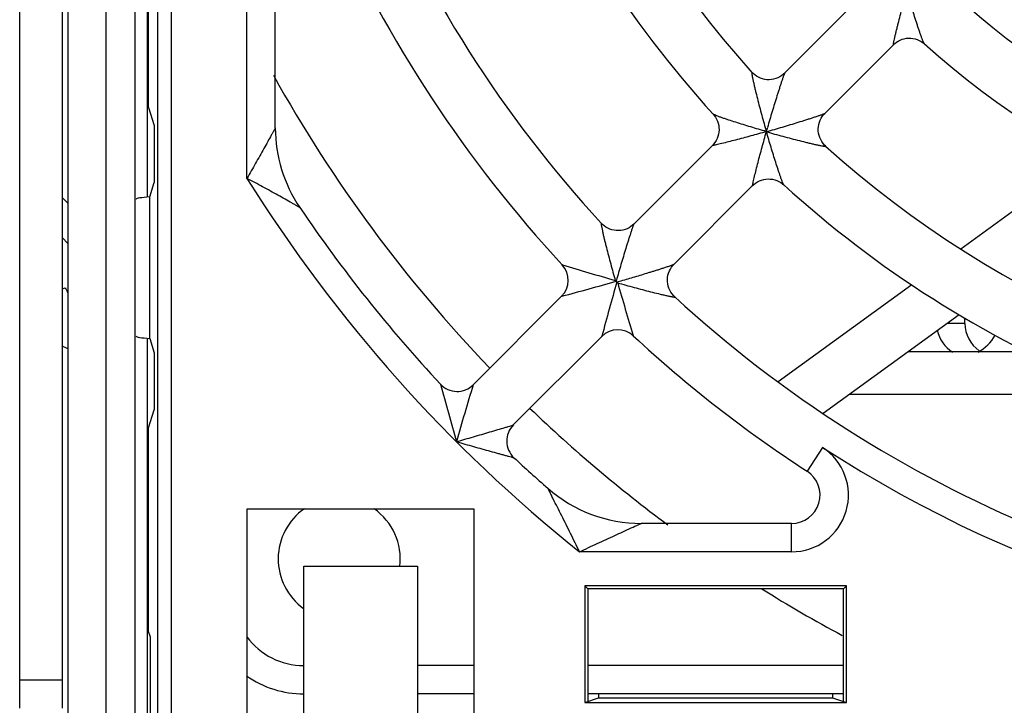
# Model space of a CAD drawing. Header units: millimetres. Extents: x 0 to 841, y 0 to 594.
# Tile 15 of 77: x 261 to 278, y 499 to 511. Entities that reach past the tile are written whole.
import ezdxf

# ---------------------------------------------------------------- set-up
doc = ezdxf.new("R2010")
doc.units = ezdxf.units.MM
doc.header["$LTSCALE"] = 46.255
doc.layers.get('0').update_dxf_attribs({"linetype": 'CONTINUOUS'})
doc.layers.add('DATUM_AXIS', color=7, linetype='CONTINUOUS')
doc.layers.add('ROUNDS', color=7, linetype='CONTINUOUS')

msp = doc.modelspace()

# ---------------------------------------------------------------- linework, layer by layer
at = {"color": 7, "linetype": 'CONTINUOUS'}
for p, q in [((261.468, 551.2051), (261.468, 489.2051)), ((262.1367, 550.4515), (262.1367, 494.6933)), ((262.6454, 549.9428), (262.6454, 495.202)), ((262.868, 508.3228), (262.868, 536.8375)), ((262.8879, 509.8995), (262.8879, 535.2608)), ((274.0837, 510.503), (275.2912, 511.7105)), ((274.7909, 509.796), (275.9982, 511.0032)), ((262.8879, 509.8995), (262.9834, 509.5801)), ((262.9834, 509.5801), (262.9834, 508.5801)), ((271.4295, 507.8488), (272.8129, 509.2321)), ((279.3867, 509.0059), (277.1876, 507.4082)), ((262.9073, 508.3257), (262.9834, 508.5801)), ((272.1367, 507.1418), (273.52, 508.525)), ((262.9073, 505.8346), (262.9073, 508.3257)), ((276.3219, 506.7792), (273.9685, 505.0693)), ((268.6005, 505.0197), (270.1574, 506.5767)), ((277.1541, 506.2521), (274.7611, 504.5135)), ((262.868, 495.4246), (262.868, 505.8375)), ((262.9073, 505.8346), (262.9834, 505.5801)), ((269.3075, 504.3125), (270.8644, 505.8695)), ((276.2636, 505.6051), (278.3344, 505.6051)), ((262.9834, 505.5801), (262.9834, 504.5801)), ((275.2314, 504.8551), (280.0346, 504.8551)), ((262.8879, 504.2608), (262.9834, 504.5801)), ((262.8879, 500.6808), (262.8879, 504.2608)), ((264.618, 502.8301), (264.618, 497.8301)), ((268.618, 502.8301), (264.618, 502.8301)), ((268.618, 497.8301), (268.618, 502.8301)), ((265.618, 497.8301), (265.618, 501.8301)), ((265.618, 501.8301), (267.618, 501.8301)), ((267.618, 501.8301), (267.618, 497.8301)), ((270.5656, 501.4826), (270.5656, 499.4301)), ((270.5656, 501.4826), (270.618, 501.4301)), ((275.1704, 501.4826), (270.5656, 501.4826)), ((270.618, 501.4301), (270.618, 499.4476)), ((275.118, 501.4301), (270.618, 501.4301)), ((275.1704, 501.4826), (275.118, 501.4301)), ((275.118, 499.4476), (275.118, 501.4301)), ((275.1704, 499.4301), (275.1704, 501.4826)), ((262.918, 500.5801), (262.8879, 500.6808)), ((262.918, 495.7301), (262.918, 500.5801)), ((270.8095, 499.5801), (270.8094, 499.5114)), ((274.9264, 499.5801), (274.9265, 499.5114)), ((270.5656, 499.4301), (270.8094, 499.5114)), ((270.5656, 499.4301), (275.1704, 499.4301)), ((270.8094, 499.5114), (274.9265, 499.5114)), ((274.9265, 499.5114), (275.1704, 499.4301))]:
    msp.add_line(p, q, dxfattribs=at)
at = {"color": 9, "linetype": 'CONTINUOUS'}
for p, q in [((263.2924, 495.6047), (263.2924, 549.5556)), ((263.0425, 549.3057), (263.0425, 495.8546)), ((264.618, 508.6518), (264.618, 513.1462)), ((261.468, 507.5087), (261.368, 507.6087)), ((261.368, 506.7062), (261.4213, 506.7275)), ((277.257, 506.0968), (276.9403, 506.0968)), ((274.2065, 502.0801), (270.4725, 502.0801))]:
    msp.add_line(p, q, dxfattribs=at)
at = {"color": 3, "linetype": 'CONTINUOUS'}
msp.add_line((261.468, 508.2158), (261.368, 508.3158), dxfattribs=at)
at = {"color": 7, "linetype": 'CONTINUOUS'}
for centre, radius, start, end in [((286.868, 522.5801), 19, 182.6528, 222.34729), ((286.868, 522.5801), 18, 182.92224, 222.0773), ((286.868, 522.5801), 14.5, 228.64911, 266.35042), ((286.868, 522.5801), 15.5, 228.23598, 266.76403), ((286.868, 522.5801), 24.925, 209.0755, 223.84992), ((267.618, 509.5417), 2.5, 180, 214.11056), ((286.868, 522.5801), 18, 227.92225, 267.07729), ((286.868, 522.5801), 19, 227.6528, 267.34729), ((262.118, 507.0051), 1.5, 239.70497, 244.05419), ((286.868, 522.5801), 24.925, 226.15073, 233.4649), ((271.5607, 505.0801), 2.5, 228.82378, 270), ((266.243, 501.9551), 1.075, 124.73261, 234.09311), ((266.243, 501.9551), 1.075, 353.16173, 55.26739), ((286.868, 522.5801), 24.925, 238.05948, 241.81852)]:
    msp.add_arc(centre, radius, start, end, dxfattribs=at)
at = {"color": 9, "linetype": 'CONTINUOUS'}
msp.add_arc((286.868, 522.5801), 26.25, 212.04636, 231.34786, dxfattribs=at)
at = {"color": 3, "linetype": 'CONTINUOUS'}
msp.add_arc((262.118, 507.0051), 0.75, 201.73077, 208.99755, dxfattribs=at)
at = {"color": 7, "linetype": 'CONTINUOUS'}
for centre, start_param, end_param in [((263.293, 508.2827), 2.2358514, 3.1415889), ((263.293, 505.8776), -3.1415889, -2.2358514)]:
    msp.add_ellipse(centre, major_axis=(0.625, 0), ratio=0.0874887, start_param=start_param, end_param=end_param, dxfattribs=at)
at = {"color": 9, "linetype": 'CONTINUOUS'}
for points, knots in [([(265.118, 509.5417), (265.12, 509.5452), (265.1038, 509.516), (265.097, 509.5031), (265.0715, 509.4565), (265.036, 509.3916), (264.9826, 509.2947), (264.8912, 509.1303), (264.7943, 508.9587), (264.6947, 508.7842), (264.6435, 508.6961), (264.618, 508.6518)], [0, 0, 0, 0, 0.0117631, 0.0438497, 0.0900698, 0.1453632, 0.2716321, 0.4093628, 0.7005016, 0.849794, 1, 1, 1, 1]), ([(265.5481, 508.1398), (265.552, 508.1374), (265.5196, 508.1562), (265.5056, 508.1639), (265.4557, 508.1924), (265.3875, 508.231), (265.2869, 508.2878), (265.1618, 508.3575), (265.0299, 508.4303), (264.8945, 508.504), (264.757, 508.5782), (264.6643, 508.6271), (264.618, 508.6518)], [0, 0, 0, 0, 0.0128505, 0.0471337, 0.0952875, 0.1518321, 0.2788665, 0.4159461, 0.5584169, 0.7040658, 0.8515824, 1, 1, 1, 1]), ([(270.4725, 502.0801), (270.4462, 502.1337), (270.3942, 502.2408), (270.3155, 502.4005), (270.2372, 502.5584), (270.1597, 502.7138), (270.0845, 502.8635), (270.0226, 502.986), (269.9791, 503.0719), (269.9456, 503.1376), (269.9359, 503.1572), (269.9116, 503.2044), (269.9148, 503.1984)], [0, 0, 0, 0, 0.1432308, 0.2858658, 0.4272674, 0.5665697, 0.7022832, 0.8311573, 0.8906096, 0.9434988, 0.9837893, 1, 1, 1, 1]), ([(270.4725, 502.0801), (270.5247, 502.1048), (270.6291, 502.1544), (270.8352, 502.2508), (271.0924, 502.3696), (271.3127, 502.4694), (271.4913, 502.5494), (271.5231, 502.5634), (271.5661, 502.5826), (271.5607, 502.5801)], [0, 0, 0, 0, 0.1447852, 0.2889708, 0.5724396, 0.8375666, 0.9473448, 0.9852438, 1, 1, 1, 1])]:
    msp.add_open_spline(points, degree=3, knots=knots, dxfattribs=at)
at = {"layer": 'DATUM_AXIS', "color": 7, "linetype": 'CONTINUOUS'}
msp.add_line((277.257, 506.0968), (277.2556, 506.1939), dxfattribs=at)
for centre, radius, start, end in [((277.3569, 506.1051), 0.6, 192.14034, 238.0893), ((277.8569, 506.1051), 0.6, 180.8, 234.42479), ((277.1311, 506.2551), 0.75, 298.42387, 330.95335)]:
    msp.add_arc(centre, radius, start, end, dxfattribs=at)
at = {"layer": 'ROUNDS', "color": 7, "linetype": 'CONTINUOUS'}
for p, q in [((260.618, 499.3301), (260.618, 540.5801)), ((265.118, 509.5415), (265.118, 513.1462)), ((273.7617, 509.4748), (273.7621, 509.4743)), ((273.7621, 509.4743), (273.7626, 509.4738)), ((272.8337, 509.2547), (272.8127, 509.2319)), ((271.1165, 506.8418), (271.1019, 506.8564)), ((271.1296, 506.8287), (271.1165, 506.8418)), ((271.1296, 506.8287), (271.1443, 506.8141)), ((274.2065, 502.5801), (271.5604, 502.5801)), ((268.618, 499.5801), (267.618, 499.5801)), ((275.118, 499.5801), (270.618, 499.5801))]:
    msp.add_line(p, q, dxfattribs=at)
at = {"layer": 'ROUNDS', "color": 3, "linetype": 'CONTINUOUS'}
msp.add_line((261.368, 540.5801), (261.368, 499.3301), dxfattribs=at)
at = {"layer": 'ROUNDS', "color": 9, "linetype": 'CONTINUOUS'}
for p, q in [((273.7617, 509.4748), (273.7606, 509.4758)), ((273.7626, 509.4738), (273.7636, 509.4728)), ((270.1743, 507.1291), (270.1681, 507.131)), ((271.0925, 506.8895), (271.1019, 506.8564)), ((271.1301, 506.8894), (271.1165, 506.8418)), ((271.1296, 506.8287), (271.1772, 506.8423)), ((271.1443, 506.8141), (271.1773, 506.8047)), ((270.1637, 506.5783), (270.1573, 506.5766)), ((270.8644, 505.8694), (270.8661, 505.8758)), ((271.4189, 505.8802), (271.417, 505.8865)), ((274.7511, 503.9189), (274.4788, 503.4995)), ((274.2065, 502.0801), (274.2065, 502.5801)), ((268.618, 500.0801), (267.618, 500.0801)), ((275.118, 500.0801), (270.618, 500.0801)), ((260.618, 499.8301), (261.368, 499.8301))]:
    msp.add_line(p, q, dxfattribs=at)
at = {"layer": 'ROUNDS', "color": 7, "linetype": 'CONTINUOUS'}
for points in [[(275.9981, 511.0031), (276.0203, 511.0237), (276.0501, 511.047), (276.0823, 511.0674), (276.1165, 511.0847), (276.1522, 511.0987), (276.1893, 511.1092), (276.2273, 511.1161), (276.2658, 511.1193), (276.3044, 511.1187), (276.3427, 511.1144), (276.3804, 511.1065), (276.4171, 511.0949), (276.4524, 511.08), (276.4859, 511.0618), (276.5173, 511.0405), (276.5442, 511.0186)], [(274.0839, 510.5032), (274.0617, 510.4826), (274.0314, 510.4591), (273.9987, 510.4384), (273.9639, 510.4209), (273.9274, 510.4069), (273.8896, 510.3965), (273.851, 510.3898), (273.8119, 510.387), (273.7727, 510.388), (273.7338, 510.3929), (273.6956, 510.4015), (273.6584, 510.4139), (273.6227, 510.4299), (273.5888, 510.4492), (273.5572, 510.4715), (273.5283, 510.4966), (273.5075, 510.5179)], [(272.8254, 509.7815), (272.8438, 509.7597), (272.8662, 509.7283), (272.8855, 509.6946), (272.9016, 509.659), (272.9141, 509.6219), (272.9229, 509.5837), (272.9279, 509.5447), (272.9291, 509.5054), (272.9263, 509.4662), (272.9198, 509.4275), (272.9094, 509.3896), (272.8955, 509.3531), (272.878, 509.3182), (272.8574, 509.2853), (272.8337, 509.2547)], [(274.8057, 509.2197), (274.7859, 509.2389), (274.7606, 509.2678), (274.7381, 509.2994), (274.7185, 509.3332), (274.7024, 509.369), (274.6898, 509.4062), (274.681, 509.4446), (274.6759, 509.4836), (274.6748, 509.5229), (274.6775, 509.5621), (274.6841, 509.6009), (274.6945, 509.6388), (274.7085, 509.6755), (274.726, 509.7104), (274.7467, 509.7433), (274.7703, 509.7736), (274.791, 509.7961)], [(273.5198, 508.5248), (273.5424, 508.5458), (273.5729, 508.5694), (273.6057, 508.59), (273.6404, 508.6074), (273.6769, 508.6214), (273.7146, 508.6318), (273.7532, 508.6384), (273.7923, 508.6412), (273.8315, 508.6402), (273.8704, 508.6353), (273.9085, 508.6266), (273.9455, 508.6143), (273.981, 508.5984), (274.0147, 508.5793), (274.0462, 508.5571), (274.0693, 508.5376)], [(271.4296, 507.8489), (271.4073, 507.8283), (271.3772, 507.8048), (271.3446, 507.7842), (271.31, 507.7668), (271.2737, 507.7528), (271.2362, 507.7423), (271.1978, 507.7356), (271.159, 507.7326), (271.12, 507.7335), (271.0814, 507.7381), (271.0433, 507.7465), (271.0063, 507.7586), (270.9707, 507.7742), (270.9369, 507.7932), (270.9052, 507.8151), (270.8761, 507.8399), (270.8552, 507.861)], [(272.1488, 506.5674), (272.1277, 506.5883), (272.103, 506.6174), (272.081, 506.649), (272.062, 506.6828), (272.0464, 506.7184), (272.0344, 506.7555), (272.026, 506.7935), (272.0213, 506.8322), (272.0205, 506.8711), (272.0234, 506.91), (272.0301, 506.9484), (272.0406, 506.9859), (272.0546, 507.0222), (272.0721, 507.0568), (272.0926, 507.0893), (272.1161, 507.1195), (272.1367, 507.1418)]]:
    msp.add_lwpolyline(points, dxfattribs=at)
for centre, radius, start, end in [((286.868, 522.5801), 21.75, 182.40998, 222.59004), ((286.868, 522.5801), 22.75, 203.93893, 222.77243), ((286.868, 522.5801), 25.75, 214.1099, 222.96575), ((269.8744, 506.8594), 0.4, 315, 42.77196), ((286.868, 522.5801), 21.75, 227.40977, 267.59004), ((271.1472, 505.5866), 0.4, 47.22804, 135), ((286.868, 522.5801), 22.75, 227.22783, 237.00411), ((268.3177, 505.3027), 0.4, 222.9654, 315), ((269.5905, 504.0299), 0.4, 135, 227.0346), ((286.868, 522.5801), 25.75, 227.03399, 228.82447), ((274.2065, 503.0801), 0.5, 270, 57.00411), ((265.618, 501.3301), 1.75, 234.82669, 270)]:
    msp.add_arc(centre, radius, start, end, dxfattribs=at)
at = {"layer": 'ROUNDS', "color": 9, "linetype": 'CONTINUOUS'}
for centre, radius, start, end in [((293.8821, 515.2476), 20.9329, 195.81089, 196.00541), ((300.2203, 501.9656), 27.5036, 164.00553, 164.15565), ((266.2534, 535.9325), 27.5036, 285.84435, 285.99447), ((279.5355, 529.5943), 20.9329, 253.99459, 254.18911), ((289.9793, 572.7824), 68.5754, 253.213483, 254.021307), ((254.4616, 565.2091), 60.6971, 284.992722, 285.925968), ((329.6815, 490.1227), 60.8886, 164.075497, 165.005798), ((338.1166, 525.9991), 69.666, 195.985018, 196.780187), ((340.2202, 524.5709), 74.793, 195.145195, 195.949475), ((335.4429, 484.8393), 69.8223, 163.200304, 164.056653), ((274.2065, 503.0801), 1, 270, 57.00432), ((286.868, 522.5801), 22.25, 237.00411, 269.84561), ((265.618, 501.3301), 1.25, 216.62078, 270)]:
    msp.add_arc(centre, radius, start, end, dxfattribs=at)
for points, knots in [([(275.9981, 511.0031), (275.9964, 511.0014), (275.9976, 511.0147), (275.9989, 511.0216), (276.0019, 511.0386), (276.0056, 511.0566), (276.0121, 511.0873), (276.0217, 511.1301), (276.0349, 511.1863), (276.0496, 511.2471), (276.0655, 511.3113), (276.0881, 511.4011), (276.1181, 511.5169), (276.1558, 511.6587), (276.1953, 511.803), (276.2224, 511.8998), (276.2362, 511.9484)], [0, 0, 0, 0, 0.0074307, 0.0189765, 0.0349874, 0.054755, 0.0776227, 0.1305159, 0.1903358, 0.2549474, 0.3229822, 0.3935354, 0.5398956, 0.6908634, 0.8446265, 1, 1, 1, 1]), ([(276.5442, 511.0186), (276.5425, 511.0201), (276.5393, 511.0252), (276.5341, 511.0349), (276.5279, 511.0486), (276.5207, 511.0655), (276.5127, 511.0854), (276.5008, 511.1161), (276.4851, 511.1587), (276.4656, 511.2137), (276.4453, 511.2728), (276.4245, 511.3347), (276.3962, 511.4211), (276.3607, 511.5324), (276.3185, 511.6688), (276.2769, 511.8079), (276.2497, 511.9014), (276.2362, 511.9484)], [0, 0, 0, 0, 0.0068231, 0.0182249, 0.0337355, 0.0527626, 0.0747307, 0.0991329, 0.1536212, 0.2136959, 0.2777075, 0.3445676, 0.413538, 0.5558808, 0.7020414, 0.8504325, 1, 1, 1, 1]), ([(273.5075, 510.5179), (273.5071, 510.5184), (273.5063, 510.5194), (273.5044, 510.5186), (273.5041, 510.5162), (273.5037, 510.5128), (273.5039, 510.5079), (273.5044, 510.5017), (273.5053, 510.4942), (273.507, 510.4821), (273.5098, 510.4646), (273.5141, 510.4413), (273.5192, 510.4155), (273.525, 510.3875), (273.5314, 510.358), (273.5407, 510.3162), (273.5532, 510.2619), (273.5691, 510.1947), (273.5919, 510.1016), (273.6221, 509.9826), (273.6602, 509.8377), (273.6999, 509.6912), (273.7273, 509.5932), (273.7412, 509.5442)], [0, 0, 0, 0, 0.0018848, 0.003063, 0.0051094, 0.0085421, 0.0133997, 0.0196239, 0.0271212, 0.0357835, 0.0561537, 0.0798878, 0.1062704, 0.1347365, 0.1648537, 0.1962925, 0.2621824, 0.3310036, 0.4018862, 0.5477463, 0.6969892, 0.8480799, 1, 1, 1, 1]), ([(274.0839, 510.5032), (274.0834, 510.5027), (274.0825, 510.5011), (274.08, 510.4963), (274.0761, 510.4871), (274.0705, 510.4727), (274.0638, 510.4544), (274.0561, 510.433), (274.0446, 510.3998), (274.0291, 510.3542), (274.0098, 510.2957), (273.9897, 510.2336), (273.9691, 510.1689), (273.941, 510.0796), (273.9058, 509.9654), (273.8639, 509.8264), (273.8223, 509.6857), (273.795, 509.5913), (273.7814, 509.5441)], [0, 0, 0, 0, 0.0020345, 0.0054454, 0.016252, 0.0318422, 0.0514375, 0.0742706, 0.0996788, 0.1562005, 0.2180003, 0.2832869, 0.3509649, 0.420336, 0.5624269, 0.7072205, 0.8533797, 1, 1, 1, 1]), ([(272.83, 509.778), (272.8295, 509.7783), (272.8279, 509.7794), (272.8263, 509.7805), (272.8254, 509.7815)], [0, 0, 0, 0, 0.3140655, 1, 1, 1, 1]), ([(273.7606, 509.4758), (273.7148, 509.489), (273.6236, 509.5155), (273.4878, 509.5559), (273.3544, 509.5967), (273.2248, 509.6374), (273.1202, 509.6714), (273.0404, 509.6981), (272.9851, 509.7171), (272.9345, 509.7351), (272.8905, 509.7514), (272.8564, 509.7653), (272.8371, 509.7738), (272.83, 509.778)], [0, 0, 0, 0, 0.1460841, 0.2910896, 0.4340702, 0.5736334, 0.7074738, 0.7710274, 0.8312455, 0.8868003, 0.9356643, 0.9747813, 1, 1, 1, 1]), ([(273.8319, 509.4936), (273.8792, 509.5072), (273.9735, 509.5345), (274.1142, 509.5761), (274.2533, 509.618), (274.3674, 509.6532), (274.4567, 509.6813), (274.5214, 509.7019), (274.5835, 509.722), (274.642, 509.7413), (274.6877, 509.7567), (274.7208, 509.7683), (274.7423, 509.7759), (274.7605, 509.7827), (274.7749, 509.7883), (274.7841, 509.7921), (274.789, 509.7946), (274.7905, 509.7956), (274.791, 509.7961)], [0, 0, 0, 0, 0.1466222, 0.292782, 0.4375752, 0.5796651, 0.6490346, 0.7167111, 0.7819961, 0.8437955, 0.9003156, 0.9257244, 0.9485585, 0.968155, 0.9837464, 0.9945537, 0.997965, 1, 1, 1, 1]), ([(273.7617, 509.4748), (273.67, 509.4487), (273.5332, 509.4106), (273.3521, 509.3618), (273.2209, 509.3272), (273.0959, 509.2951), (272.9973, 509.2706), (272.9256, 509.2536), (272.8806, 509.2432), (272.8455, 509.2358), (272.8257, 509.232), (272.818, 509.2312)], [0, 0, 0, 0, 0.29335, 0.4370338, 0.5769929, 0.7108968, 0.8343473, 0.8895559, 0.9378875, 0.9761666, 1, 1, 1, 1]), ([(273.519, 508.5302), (273.5198, 508.5379), (273.5237, 508.5577), (273.531, 508.5928), (273.5414, 508.6377), (273.5584, 508.7095), (273.5829, 508.8081), (273.615, 508.9331), (273.6496, 509.0643), (273.6985, 509.2453), (273.7366, 509.3822), (273.7626, 509.4738)], [0, 0, 0, 0, 0.023828, 0.0621038, 0.1104337, 0.1656416, 0.2890925, 0.4229978, 0.5629589, 0.7066451, 1, 1, 1, 1]), ([(274.0659, 508.5422), (274.0616, 508.5492), (274.0531, 508.5685), (274.0392, 508.6027), (274.0229, 508.6467), (274.0049, 508.6973), (273.9859, 508.7526), (273.9592, 508.8323), (273.9252, 508.9369), (273.8845, 509.0665), (273.8437, 509.2), (273.8033, 509.3358), (273.7768, 509.427), (273.7636, 509.4728)], [0, 0, 0, 0, 0.0252135, 0.0643273, 0.1131898, 0.1687439, 0.2289619, 0.2925159, 0.4263577, 0.5659229, 0.7089057, 0.8539135, 1, 1, 1, 1]), ([(273.832, 509.4533), (273.8811, 509.4394), (273.979, 509.4121), (274.1255, 509.3723), (274.2704, 509.3343), (274.3895, 509.3041), (274.4826, 509.2813), (274.5497, 509.2653), (274.604, 509.2528), (274.6458, 509.2436), (274.6753, 509.2372), (274.7033, 509.2314), (274.7291, 509.2263), (274.7524, 509.222), (274.7699, 509.2191), (274.782, 509.2175), (274.7895, 509.2166), (274.7957, 509.2161), (274.8007, 509.2159), (274.804, 509.2162), (274.8064, 509.2166), (274.8072, 509.2185), (274.8062, 509.2192), (274.8057, 509.2197)], [0, 0, 0, 0, 0.151918, 0.3030053, 0.4522439, 0.5981002, 0.6689803, 0.7377995, 0.8036885, 0.8351255, 0.8652426, 0.8937097, 0.9200933, 0.9438289, 0.9642018, 0.972866, 0.9803659, 0.9865931, 0.9914538, 0.9948903, 0.9969402, 0.9981186, 1, 1, 1, 1]), ([(272.818, 509.2312), (272.817, 509.2311), (272.8154, 509.2309), (272.8138, 509.2309), (272.8122, 509.2311), (272.8125, 509.2318), (272.8127, 509.2319)], [0, 0, 0, 0, 0.4573291, 0.7542434, 0.8967118, 1, 1, 1, 1]), ([(273.5198, 508.5248), (273.5196, 508.5247), (273.519, 508.5244), (273.5188, 508.5259), (273.5188, 508.5275), (273.5189, 508.5292), (273.519, 508.5302)], [0, 0, 0, 0, 0.103581, 0.2458323, 0.542697, 1, 1, 1, 1]), ([(274.0693, 508.5376), (274.069, 508.5378), (274.0677, 508.5392), (274.0667, 508.5409), (274.0659, 508.5422)], [0, 0, 0, 0, 0.1866865, 1, 1, 1, 1]), ([(270.8552, 507.861), (270.8548, 507.8614), (270.854, 507.8624), (270.8523, 507.8613), (270.8521, 507.8589), (270.8519, 507.8555), (270.8522, 507.8505), (270.8528, 507.8443), (270.8538, 507.8368), (270.8556, 507.8247), (270.8586, 507.8073), (270.8649, 507.7748), (270.8724, 507.7392), (270.8809, 507.7012), (270.8879, 507.6705), (270.8953, 507.6387), (270.9057, 507.5949), (270.9193, 507.5385), (270.9425, 507.4457), (270.973, 507.327), (271.0113, 507.1824), (271.0512, 507.0362), (271.0786, 506.9384), (271.0925, 506.8895)], [0, 0, 0, 0, 0.0017111, 0.0028361, 0.004948, 0.0084567, 0.0133784, 0.0196504, 0.0271795, 0.0358591, 0.0562317, 0.0799409, 0.13471, 0.164788, 0.1961918, 0.2286691, 0.2620297, 0.3308211, 0.4016931, 0.5475718, 0.6968635, 0.8480154, 1, 1, 1, 1]), ([(271.4296, 507.8489), (271.4292, 507.8485), (271.4283, 507.8469), (271.4259, 507.8422), (271.4222, 507.8331), (271.4167, 507.8189), (271.4102, 507.8007), (271.4027, 507.7794), (271.3914, 507.7463), (271.3762, 507.7007), (271.3572, 507.6422), (271.3374, 507.5801), (271.317, 507.5153), (271.2892, 507.4259), (271.2542, 507.3115), (271.2125, 507.1722), (271.171, 507.0312), (271.1437, 506.9367), (271.1301, 506.8894)], [0, 0, 0, 0, 0.0019347, 0.0052455, 0.0158527, 0.0312546, 0.0506828, 0.0733755, 0.0986709, 0.1550418, 0.2167724, 0.2820506, 0.3497652, 0.4192067, 0.5615088, 0.7065747, 0.8530443, 1, 1, 1, 1]), ([(271.1772, 506.8423), (271.2175, 506.8538), (271.298, 506.8771), (271.4186, 506.9124), (271.5391, 506.9483), (271.6394, 506.9786), (271.7195, 507.0032), (271.7795, 507.0218), (271.8395, 507.0406), (271.8994, 507.0596), (271.9492, 507.0756), (271.989, 507.0886), (272.0189, 507.0985), (272.0487, 507.1085), (272.0734, 507.117), (272.0932, 507.124), (272.1079, 507.1294), (272.1202, 507.134), (272.1298, 507.1381), (272.1347, 507.1402), (272.1367, 507.1418)], [0, 0, 0, 0, 0.1250021, 0.2500041, 0.3750062, 0.5000082, 0.5625092, 0.6250103, 0.6875113, 0.7500123, 0.8125133, 0.8437639, 0.8750144, 0.9062649, 0.9375153, 0.9531406, 0.9687657, 0.9843914, 0.992203, 1, 1, 1, 1]), ([(271.1773, 506.8047), (271.2263, 506.7908), (271.324, 506.7634), (271.4702, 506.7235), (271.6147, 506.6851), (271.7558, 506.6489), (271.8701, 506.6207), (271.9473, 506.6025), (271.9889, 506.5931), (272.0183, 506.5865), (272.0461, 506.5806), (272.0719, 506.5753), (272.095, 506.5708), (272.1124, 506.5678), (272.1246, 506.566), (272.1321, 506.565), (272.1383, 506.5644), (272.1433, 506.5641), (272.1467, 506.5643), (272.1491, 506.5645), (272.1502, 506.5662), (272.1493, 506.567), (272.1488, 506.5673)], [0, 0, 0, 0, 0.1519731, 0.3031123, 0.4523902, 0.5982563, 0.7379072, 0.8037409, 0.8351437, 0.8652215, 0.8936483, 0.9199969, 0.9437122, 0.9640944, 0.9727805, 0.9803173, 0.9865982, 0.9915298, 0.9950488, 0.9971702, 0.9982976, 1, 1, 1, 1]), ([(268.3064, 504.0186), (268.4061, 504.0471), (268.5549, 504.0899), (268.7514, 504.1472), (268.8942, 504.1893), (269.0303, 504.2296), (269.137, 504.2614), (269.2134, 504.2843), (269.2583, 504.2979), (269.2888, 504.3069), (269.3036, 504.3117), (269.3077, 504.3127)], [0, 0, 0, 0, 0.2981376, 0.4449503, 0.5884761, 0.7261987, 0.8528795, 0.9085821, 0.9553429, 0.9879803, 1, 1, 1, 1]), ([(268.3064, 504.0186), (268.4066, 503.99), (268.5561, 503.9476), (268.7541, 503.8921), (268.8982, 503.852), (269.015, 503.8198), (269.1042, 503.7953), (269.1659, 503.7785), (269.2215, 503.7633), (269.2625, 503.7522), (269.2896, 503.7448), (269.3038, 503.7411), (269.3127, 503.7385), (269.3169, 503.7375), (269.3179, 503.7372)], [0, 0, 0, 0, 0.2975926, 0.4441496, 0.5874673, 0.7250898, 0.7903627, 0.8518909, 0.9077878, 0.9548457, 0.9735067, 0.9878161, 0.9968832, 1, 1, 1, 1])]:
    msp.add_open_spline(points, degree=3, knots=knots, dxfattribs=at)

doc.saveas('drawing.dxf')
